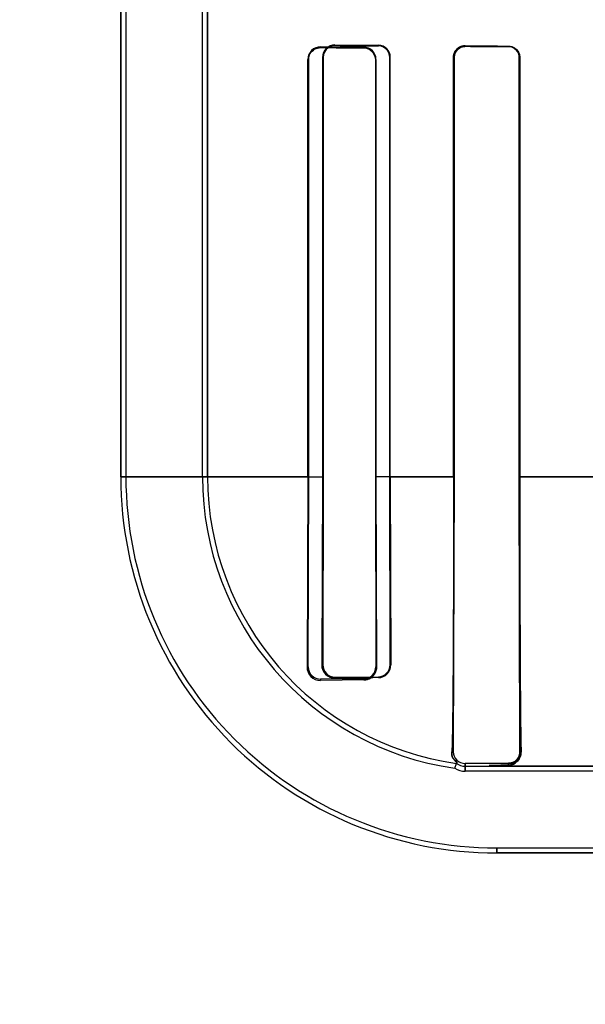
# Model space of a CAD drawing. Header units: millimetres. Extents: x 0 to 297, y 0 to 210.
# Tile 119 of 256: x 55.989 to 56.126, y 157.034 to 157.272. Entities that reach past the tile are written whole.
import ezdxf

# ---------------------------------------------------------------- set-up
doc = ezdxf.new("R2010")
doc.units = ezdxf.units.MM
doc.header["$LTSCALE"] = 16.335
doc.layers.get('0').update_dxf_attribs({"linetype": 'CONTINUOUS'})
for name, color, linetype in [('AXES_REF', 7, 'CONTINUOUS'), ('INTFCLR_1', 7, 'CONTINUOUS'), ('INTFCLR_72935', 7, 'CONTINUOUS')]:
    doc.layers.add(name, color=color, linetype=linetype)

msp = doc.modelspace()

# ---------------------------------------------------------------- linework, layer by layer
at = {"color": 7, "linetype": 'Continuous'}
for radius in [6.787079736, 6.7865, 6.743039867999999]:
    msp.add_circle((57.4637311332, 154.7114782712), radius, dxfattribs=at)
for radius, start, end in [(6.72, 278.2771290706, 261.7228709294), (6.874, 143.2753922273, 36.7246077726)]:
    msp.add_arc((57.4637311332, 154.7114782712), radius, start, end, dxfattribs=at)
at = {"layer": 'AXES_REF', "color": 9, "linetype": 'Continuous'}
for radius in [6.191158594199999, 4.150003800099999]:
    msp.add_circle((57.4637311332, 154.7114782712), radius, dxfattribs=at)
at = {"layer": 'AXES_REF', "color": 7, "linetype": 'Continuous'}
msp.add_arc((57.4637311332, 154.7114782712), 6.874, 143.2753924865, 270, dxfattribs=at)
at = {"layer": 'INTFCLR_1', "color": 6, "linetype": 'Continuous'}
for p, q in [((56.013449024, 159.0304683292), (56.013449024, 157.1614683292)), ((56.0146833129, 159.0304801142), (56.0146833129, 157.1614683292)), ((56.0332147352, 157.1614683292), (56.0332147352, 157.2787818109)), ((56.034449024, 157.2787818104), (56.034449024, 157.1614683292)), ((56.0587425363, 157.1614683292), (56.0587425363, 157.2624804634)), ((56.0589199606, 157.1614683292), (56.0589199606, 157.2624804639)), ((56.0750550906, 157.2624804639), (56.0750550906, 157.1614683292)), ((56.075200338, 157.2624804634), (56.075200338, 157.1614683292)), ((56.0939829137, 157.1614683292), (56.0939829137, 157.2629683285)), ((56.0941098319, 157.1614683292), (56.0941098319, 157.262968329)), ((56.1098943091, 157.262968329), (56.1098943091, 157.1614683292)), ((56.1100090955, 157.2629683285), (56.1100090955, 157.1614683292)), ((56.0587425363, 157.1614683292), (56.0585252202, 157.1154804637)), ((56.058820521, 157.1154804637), (56.0589199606, 157.1614683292)), ((56.0750550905, 157.1614683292), (56.0751384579, 157.1154804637)), ((56.075200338, 157.1614683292), (56.0753451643, 157.1154804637)), ((56.09393098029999, 157.0949683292), (56.0941098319, 157.1614683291)), ((56.1098943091, 157.1614683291), (56.1100549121, 157.0949683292)), ((56.0722854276, 157.1125968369), (56.0617854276, 157.1125230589)), ((56.0722854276, 157.1123614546), (56.0617854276, 157.1122232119)), ((56.0942545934, 157.0909672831), (56.0947115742, 157.0921489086)), ((56.1072854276, 157.0921660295), (56.0967854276, 157.0921087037)), ((56.0967854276, 157.0914683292), (56.104449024, 157.0914683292)), ((56.2718488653, 157.0902340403), (56.0967854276, 157.0902340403)), ((56.104449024, 157.0717026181), (56.69462183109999, 157.0717026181))]:
    msp.add_line(p, q, dxfattribs=at)
at = {"layer": 'INTFCLR_1', "color": 9, "linetype": 'Continuous'}
for p, q in [((56.0617854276, 157.265496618), (56.0617854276, 157.2653275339)), ((56.0722854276, 157.265265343), (56.0722854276, 157.2654154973)), ((56.0967854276, 157.2657561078), (56.0967854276, 157.265631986)), ((56.1072854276, 157.2655876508), (56.1072854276, 157.2657045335)), ((56.0589199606, 157.2624804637), (56.0587425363, 157.2624804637)), ((56.075200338, 157.2624804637), (56.0750550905, 157.2624804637)), ((56.0941098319, 157.2629683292), (56.0939829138, 157.2629683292)), ((56.1100090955, 157.2629683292), (56.1098943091, 157.2629683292)), ((56.05892124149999, 157.1614668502), (56.013449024, 157.1614668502)), ((56.09411027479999, 157.1614668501), (56.075054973, 157.1614668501)), ((56.1292473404, 157.1614668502), (56.1098950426, 157.1614668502)), ((56.0585252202, 157.1154804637), (56.058820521, 157.1154804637)), ((56.0751384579, 157.1154804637), (56.0753451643, 157.1154804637)), ((56.0617854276, 157.1125230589), (56.0617854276, 157.1122232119)), ((56.0722854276, 157.1123614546), (56.0722854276, 157.1125968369)), ((56.09393098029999, 157.0949683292), (56.093574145, 157.0949683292)), ((56.1100549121, 157.0949683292), (56.1103327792, 157.0949683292)), ((56.0967854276, 157.0921087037), (56.0967854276, 157.0902340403)), ((56.104449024, 157.0914683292), (56.2718489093, 157.0914683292)), ((56.1072854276, 157.0917200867), (56.1072854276, 157.0921660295)), ((56.104449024, 157.0704683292), (56.104449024, 157.0717026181)), ((56.1044496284, 157.0704683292), (56.6946212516, 157.0704683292))]:
    msp.add_line(p, q, dxfattribs=at)
at = {"layer": 'INTFCLR_1', "color": 7, "linetype": 'Continuous'}
for p, q in [((56.1072854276, 157.0917200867), (56.1079945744, 157.0918241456)), ((56.1079945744, 157.0918241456), (56.1084629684, 157.091995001)), ((56.1084629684, 157.091995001), (56.1088878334, 157.0922298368))]:
    msp.add_line(p, q, dxfattribs=at)
for points in [[(56.0609288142, 157.2652013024), (56.0610130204, 157.2652258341), (56.0610998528, 157.265248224), (56.0611892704, 157.2652682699), (56.06128088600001, 157.2652857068), (56.0613749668, 157.265300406), (56.06147245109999, 157.2653122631), (56.0615735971, 157.2653209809), (56.0616779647, 157.2653261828), (56.0617854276, 157.2653275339)], [(56.0967854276, 157.2657561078), (56.0966772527, 157.2657545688), (56.096572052, 157.2657490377), (56.0964699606, 157.2657398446), (56.096371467, 157.2657273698), (56.09627627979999, 157.2657119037), (56.09618335, 157.2656935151), (56.0960923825, 157.265672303), (56.0960038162, 157.2656485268), (56.09591770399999, 157.2656223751)], [(56.0959325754, 157.2654957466), (56.096020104, 157.2655232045), (56.0961096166, 157.2655479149), (56.0962010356, 157.2655697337), (56.0962942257, 157.2655885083), (56.0963891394, 157.2656041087), (56.0964858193, 157.265616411), (56.0965842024, 157.2656252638), (56.09668411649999, 157.2656305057), (56.0967854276, 157.265631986)]]:
    msp.add_lwpolyline(points, dxfattribs=at)
at = {"layer": 'INTFCLR_1', "color": 6, "linetype": 'Continuous'}
for centre, radius, start, end in [((56.0617592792, 157.2624799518), 0.0030167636, 89.50337510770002, 179.9902833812), ((56.0722649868, 157.2624801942), 0.0029353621, 0.0052555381, 89.60101121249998), ((56.104449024, 157.1614683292), 0.091, 180.0000000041, 270.0000000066), ((56.104449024, 157.1614683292), 0.08976571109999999, 179.9999997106, 270.0000003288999), ((56.104449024, 157.1614683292), 0.0712342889, 179.9999996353, 261.772076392), ((56.104449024, 157.1614683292), 0.07, 179.9999999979, 262.003857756), ((56.0617285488, 157.1154264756), 0.003203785, 179.0344420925, 271.0172661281), ((56.06176296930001, 157.1154654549), 0.002942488, 179.7077480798, 270.4373088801), ((56.0722665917, 157.1154686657), 0.0028718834, 270.3757877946, 0.2353780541), ((56.0967693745, 157.0949470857), 0.0028384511, 179.571187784, 270.3240456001), ((56.0967854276, 157.0949683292), 0.0047342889, 237.6848765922, 269.9999976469), ((56.0967854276, 157.0949683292), 0.0035, 233.6632837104, 270.0000000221)]:
    msp.add_arc(centre, radius, start, end, dxfattribs=at)
for centre, major_axis, start_param, end_param in [((56.3995354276, 157.2659804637), (0.3650864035, 0), -2.752156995, -2.682292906), ((56.3995354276, 157.2659804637), (0.3860864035, 0), -2.6358278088, -2.5822577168), ((56.3995354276, 157.2664683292), (0.3650864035, 0), -2.5485709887, -2.4989177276), ((56.3995354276, 157.2664683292), (0.3860864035, 0), -2.4721230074, -2.4294368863)]:
    msp.add_ellipse(centre, major_axis=major_axis, ratio=0.0034906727, start_param=start_param, end_param=end_param, dxfattribs=at)
at = {"layer": 'INTFCLR_1', "color": 7, "linetype": 'Continuous'}
for points, knots in [([(56.0589199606, 157.2624804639), (56.0589201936, 157.2629670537), (56.05927378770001, 157.264438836), (56.0608269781, 157.2653212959), (56.0617854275, 157.2653275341)], [0, 0, 0, 0, 0.336726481, 1, 1, 1, 1]), ([(56.09591770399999, 157.2656223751), (56.0953731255, 157.2654473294), (56.09436278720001, 157.2647301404), (56.0939828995, 157.2635477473), (56.0939829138, 157.2629683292)], [0, 0, 0, 0, 0.4967874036, 1, 1, 1, 1]), ([(56.0939829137, 157.2629683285), (56.093982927, 157.2635290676), (56.0944125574, 157.2649908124), (56.0959246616, 157.2657453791), (56.0967854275, 157.2657561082)], [0, 0, 0, 0, 0.3944500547, 1, 1, 1, 1]), ([(56.0941098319, 157.262968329), (56.0941096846, 157.2634315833), (56.0944482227, 157.2648110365), (56.0958974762, 157.2656170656), (56.0967854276, 157.2656319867)], [0, 0, 0, 0, 0.3428133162, 1, 1, 1, 1]), ([(56.0753451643, 157.1154804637), (56.0753495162, 157.1148600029), (56.075009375, 157.1137478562), (56.07379655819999, 157.1126363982), (56.0728039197, 157.1123715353), (56.0722854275, 157.1123614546)], [0, 0, 0, 0, 0.3883330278, 0.6754335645, 1, 1, 1, 1]), ([(56.1103327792, 157.0949683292), (56.1103102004, 157.0945045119), (56.1101649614, 157.0935359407), (56.109133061, 157.0922023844), (56.10796046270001, 157.0917381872), (56.1072854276, 157.0917200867)], [0, 0, 0, 0, 0.285787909, 0.5844097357, 1, 1, 1, 1]), ([(56.1100564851, 157.0949665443), (56.1100654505, 157.0943607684), (56.1095888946, 157.0928974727), (56.1080991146, 157.0921669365), (56.1072858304, 157.0921654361)], [0, 0, 0, 0, 0.4269117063, 1, 1, 1, 1])]:
    msp.add_open_spline(points, degree=3, knots=knots, dxfattribs=at)
at = {"layer": 'INTFCLR_1', "color": 6, "linetype": 'Continuous'}
for points, knots in [([(56.0722854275, 157.2652653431), (56.0728269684, 157.2652623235), (56.074266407, 157.264845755), (56.0750550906, 157.2633487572), (56.0750550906, 157.2624804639)], [0, 0, 0, 0, 0.3841204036, 1, 1, 1, 1]), ([(56.1072854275, 157.2657045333), (56.1077899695, 157.265702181), (56.1091992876, 157.2653214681), (56.1100090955, 157.2638474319), (56.1100090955, 157.2629683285)], [0, 0, 0, 0, 0.3646494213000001, 1, 1, 1, 1]), ([(56.1072854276, 157.2655876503), (56.10774995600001, 157.265585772), (56.10909559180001, 157.2652400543), (56.1098943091, 157.2638270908), (56.1098943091, 157.262968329)], [0, 0, 0, 0, 0.3510422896, 1, 1, 1, 1]), ([(56.0939829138, 157.1614683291), (56.0939829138, 157.1608506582), (56.0939828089, 157.1596149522), (56.0939823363, 157.1577604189), (56.0939815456, 157.1559035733), (56.0939804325, 157.1540432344), (56.09397899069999, 157.1521783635), (56.0939772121, 157.1503079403), (56.093975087, 157.148431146), (56.0939726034, 157.146547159), (56.0939697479, 157.144655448), (56.0939665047, 157.1427554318), (56.0939628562, 157.1408469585), (56.09395878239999, 157.138929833), (56.0939542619, 157.1370044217), (56.09394927, 157.1350709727), (56.09394378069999, 157.1331303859), (56.0939377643, 157.131183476), (56.0939311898, 157.1292318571), (56.09392402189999, 157.127277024), (56.0939162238, 157.1253212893), (56.093907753, 157.1233668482), (56.09389856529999, 157.1214167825), (56.0938886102, 157.1194742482), (56.0938778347, 157.1175433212), (56.0938661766, 157.1156279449), (56.09385356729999, 157.1137327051), (56.0938399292, 157.1118627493), (56.0938251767, 157.1100240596), (56.09380920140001, 157.1082219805), (56.0937918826, 157.1064632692), (56.0937731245, 157.104759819), (56.0937529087, 157.1031299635), (56.0937312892, 157.1015957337), (56.09370215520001, 157.0997868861), (56.093658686, 157.097590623), (56.0936112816, 157.0958690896), (56.093574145, 157.0949683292)], [0, 0, 0, 0, 0.0278636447, 0.055743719, 0.0836595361, 0.1116274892, 0.1396651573, 0.1677854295, 0.1960038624, 0.2243289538, 0.2527737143, 0.2813406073, 0.3100403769, 0.3388666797, 0.3678239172, 0.3968975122, 0.4260864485, 0.4553657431, 0.484724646, 0.5141260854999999, 0.5435504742, 0.5729501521, 0.6022933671, 0.6315205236, 0.6605806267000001, 0.689400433, 0.7179263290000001, 0.7460783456, 0.7737579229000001, 0.8008737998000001, 0.8273748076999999, 0.8530986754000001, 0.8777224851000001, 0.9009045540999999, 0.9223159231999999, 0.9593314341, 1, 1, 1, 1]), ([(56.1100090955, 157.1614683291), (56.1100090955, 157.1608062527), (56.1100092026, 157.1594819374), (56.1100096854, 157.1574949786), (56.1100104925, 157.1555069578), (56.1100116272, 157.1535172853), (56.1100130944, 157.1515256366), (56.1100149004, 157.1495315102), (56.1100170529, 157.1475347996), (56.110019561, 157.1455351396), (56.1100224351, 157.1435327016), (56.1100256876, 157.141527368), (56.11002933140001, 157.1395196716), (56.1100333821, 157.137509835), (56.1100378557, 157.1354987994), (56.1100427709, 157.1334872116), (56.1100481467, 157.1314764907), (56.1100540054, 157.1294677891), (56.1100603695, 157.1274630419), (56.11006726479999, 157.1254640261), (56.1100747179, 157.1234732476), (56.11008275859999, 157.1214932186), (56.1100914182, 157.1195270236), (56.1101007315, 157.1175779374), (56.1101107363, 157.1156496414), (56.1101214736, 157.1137462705), (56.11013298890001, 157.1118722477), (56.11014533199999, 157.1100325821), (56.1101585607, 157.1082323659), (56.1101727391, 157.106477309), (56.1101879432, 157.1047735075), (56.1102042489, 157.1031281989), (56.11022177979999, 157.1015478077), (56.1102406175, 157.1000390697), (56.1102719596, 157.0978536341), (56.1103017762, 157.0961720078), (56.1103327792, 157.0949683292)], [0, 0, 0, 0, 0.0298673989, 0.0597421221, 0.08963510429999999, 0.119550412, 0.1494996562, 0.1794817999, 0.2095088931, 0.2395747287, 0.2696899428, 0.2998423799, 0.3300388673, 0.3602607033, 0.390509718, 0.4207603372, 0.4510071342, 0.4812170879, 0.5113766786, 0.5414451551, 0.571396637, 0.6011847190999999, 0.6307683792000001, 0.6600959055, 0.6891123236, 0.7177582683, 0.7459615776, 0.7736542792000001, 0.8007505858, 0.8271745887, 0.8528304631, 0.8776150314, 0.9014008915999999, 0.9241289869, 0.9456819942, 1, 1, 1, 1]), ([(56.0947115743, 157.0921489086), (56.095197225, 157.0920806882), (56.0933455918, 157.0936177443), (56.0935518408, 157.0944273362), (56.093574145, 157.0949683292)], [0, 0, 0, 0, 0.4752712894, 1, 1, 1, 1]), ([(56.1072854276, 157.0917200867), (56.10681548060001, 157.0917119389), (56.105656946, 157.0916941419), (56.1044459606, 157.0916502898), (56.101631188, 157.0916292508), (56.1038371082, 157.0914682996), (56.104449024, 157.0914683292)], [0, 0, 0, 0, 0.2167826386, 0.5038179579, 0.7177707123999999, 1, 1, 1, 1])]:
    msp.add_open_spline(points, degree=3, knots=knots, dxfattribs=at)
at = {"layer": 'INTFCLR_1', "color": 7, "linetype": 'Continuous'}
for points in [[(56.0743824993, 157.1132121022), (56.0748349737, 157.1136421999), (56.0752913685, 157.1142282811), (56.0752860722, 157.1148525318)], [(56.0722854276, 157.1123614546), (56.07286161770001, 157.1123678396), (56.0735222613, 157.1124654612), (56.0739399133, 157.1128624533)], [(56.1096010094, 157.0934266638), (56.1093199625, 157.092996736), (56.10894751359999, 157.0924233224), (56.1084338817, 157.092420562)], [(56.1100549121, 157.0949683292), (56.1100583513, 157.0944326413), (56.1098941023, 157.093875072), (56.1096010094, 157.0934266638)]]:
    msp.add_open_spline(points, degree=3, dxfattribs=at)
at = {"layer": 'INTFCLR_72935', "color": 6, "linetype": 'Continuous'}
for p, q in [((56.013449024, 157.1614683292), (56.013449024, 159.0304683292)), ((56.014683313, 159.0304918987), (56.014683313, 157.1614683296)), ((56.0332147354, 157.1614683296), (56.0332147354, 157.2820848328)), ((56.034449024, 157.1614683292), (56.034449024, 157.2808316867)), ((56.0622734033, 157.2629683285), (56.0622734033, 157.1614683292)), ((56.0624424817, 157.262968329), (56.0624424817, 157.1614683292)), ((56.07853657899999, 157.1614683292), (56.07853657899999, 157.262968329)), ((56.0786774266, 157.1614683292), (56.0786774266, 157.2629683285)), ((56.0939829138, 157.2629683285), (56.0939829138, 157.1614683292)), ((56.0941098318, 157.262968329), (56.0941098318, 157.1614683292)), ((56.1098943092, 157.1614683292), (56.1098943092, 157.262968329)), ((56.1100090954, 157.1614683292), (56.1100090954, 157.2629683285)), ((56.0622734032, 157.1614683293), (56.0620862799, 157.1159683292)), ((56.0624424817, 157.1614683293), (56.06234939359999, 157.1159683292)), ((56.0786157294, 157.1159683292), (56.07853657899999, 157.1614683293)), ((56.0786774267, 157.1614683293), (56.0788114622, 157.1159683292)), ((56.0941098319, 157.1614683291), (56.09393098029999, 157.0949683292)), ((56.1100549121, 157.0949683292), (56.1098943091, 157.1614683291)), ((56.0652854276, 157.1130393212), (56.0757854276, 157.113109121)), ((56.0942545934, 157.0909672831), (56.0947115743, 157.0921489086)), ((56.0967854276, 157.0921087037), (56.1072854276, 157.0921660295)), ((56.0967854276, 157.0914683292), (56.104449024, 157.0914683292)), ((56.2751519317, 157.0902340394), (56.0967854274, 157.0902340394)), ((56.1044490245, 157.0717026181), (56.6946218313, 157.0717026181))]:
    msp.add_line(p, q, dxfattribs=at)
at = {"layer": 'INTFCLR_72935', "color": 9, "linetype": 'Continuous'}
for p, q in [((56.0652854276, 157.2657938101), (56.0652854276, 157.2659557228)), ((56.0757854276, 157.2658793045), (56.0757854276, 157.2657340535)), ((56.0967854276, 157.265631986), (56.0967854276, 157.2657561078)), ((56.1072854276, 157.2657045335), (56.1072854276, 157.2655876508)), ((56.0622734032, 157.2629683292), (56.0624424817, 157.2629683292)), ((56.07853657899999, 157.2629683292), (56.0786774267, 157.2629683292)), ((56.0939829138, 157.2629683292), (56.0941098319, 157.2629683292)), ((56.1098943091, 157.2629683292), (56.1100090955, 157.2629683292)), ((56.013449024, 157.1614668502), (56.0624438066, 157.1614668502)), ((56.0785364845, 157.1614668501), (56.09411003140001, 157.1614668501)), ((56.10989511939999, 157.1614668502), (56.1292476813, 157.1614668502)), ((56.06234939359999, 157.1159683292), (56.0620862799, 157.1159683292)), ((56.0788114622, 157.1159683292), (56.0786157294, 157.1159683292)), ((56.0652854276, 157.1127718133), (56.0652854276, 157.1130393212)), ((56.0757854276, 157.113109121), (56.0757854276, 157.1128893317)), ((56.093574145, 157.0949683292), (56.09393098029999, 157.0949683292)), ((56.1103327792, 157.0949683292), (56.1100549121, 157.0949683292)), ((56.0967854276, 157.0902340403), (56.0967854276, 157.0921087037)), ((56.2718489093, 157.0914683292), (56.104449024, 157.0914683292)), ((56.1072854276, 157.0921660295), (56.1072854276, 157.0917200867)), ((56.104449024, 157.0717026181), (56.104449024, 157.0704683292)), ((56.6946212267, 157.0704683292), (56.1044496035, 157.0704683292))]:
    msp.add_line(p, q, dxfattribs=at)
at = {"layer": 'INTFCLR_72935', "color": 7, "linetype": 'Continuous'}
for p, q in [((56.1079947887, 157.0918242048), (56.1072854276, 157.0917200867)), ((56.1084630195, 157.0919950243), (56.1079947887, 157.0918242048)), ((56.1088878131, 157.0922298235), (56.1084630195, 157.0919950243))]:
    msp.add_line(p, q, dxfattribs=at)
for points in [[(56.0652854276, 157.2657938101), (56.0651782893, 157.2657924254), (56.06507413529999, 157.2657871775), (56.0649730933, 157.2657783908), (56.06487559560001, 157.265766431), (56.0647813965, 157.2657515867), (56.0646895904, 157.2657339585), (56.0645999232, 157.265713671), (56.06451277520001, 157.2656909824), (56.0644281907, 157.2656660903)], [(56.0959161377, 157.2656218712), (56.0960024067, 157.265648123), (56.0960911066, 157.2656719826), (56.0961821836, 157.2656932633), (56.09627515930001, 157.2657117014), (56.0963703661, 157.2657272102), (56.09646896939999, 157.2657397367), (56.0965713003, 157.2657489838), (56.0966768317, 157.2657545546), (56.0967854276, 157.2657561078)], [(56.0967854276, 157.265631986), (56.0966900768, 157.2656306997), (56.0965938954, 157.2656259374), (56.0964970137, 157.265617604), (56.0963988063, 157.2656055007), (56.0963001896, 157.2655895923), (56.0962035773, 157.2655702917), (56.0961098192, 157.2655479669), (56.09601824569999, 157.2655226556), (56.09592893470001, 157.2654945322)]]:
    msp.add_lwpolyline(points, dxfattribs=at)
at = {"layer": 'INTFCLR_72935', "color": 6, "linetype": 'Continuous'}
for centre, radius, start, end in [((56.06526128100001, 157.2629679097), 0.0029878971, 89.53696266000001, 179.9919699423), ((56.0757661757, 157.2629680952), 0.0029112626, 0.0045916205, 89.62110639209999), ((56.104449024, 157.1614683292), 0.091, 179.9999999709, 269.9999999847), ((56.104449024, 157.1614683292), 0.08976571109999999, 179.9999997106, 270.0000003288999), ((56.104449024, 157.1614683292), 0.0712342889, 179.9999996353, 261.772076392), ((56.104449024, 157.1614683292), 0.07, 180.0000000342, 262.0038577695), ((56.0652422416, 157.1159276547), 0.0031561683, 179.2616040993, 270.7840118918), ((56.06526450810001, 157.1159543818), 0.0029151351, 179.7258690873, 270.4111673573), ((56.07575569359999, 157.1159450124), 0.0030558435, 270.5575107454, 0.4371819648), ((56.07576760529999, 157.115957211), 0.0028481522, 270.3585310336, 0.2236636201), ((56.09789717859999, 154.6650847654), 2.4479042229, 90.5175558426, 90.7633349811), ((56.096769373, 157.0949470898), 0.002838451, 179.5712700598, 270.3240743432), ((56.0967854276, 157.0949683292), 0.0047342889, 237.6848765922, 269.9999976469), ((56.0967854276, 157.0949683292), 0.0035, 233.6632837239, 269.9999999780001)]:
    msp.add_arc(centre, radius, start, end, dxfattribs=at)
for major_axis, ratio, start_param, end_param in [((0.3650864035, 0), 0.0034906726, -2.7276365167, -2.66111961), ((0.3860864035, 0), 0.0034906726, -2.6174210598, -2.5653995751), ((0.3650864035, 0), 0.0034906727, -2.5485709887, -2.4989177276), ((0.3860864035, 0), 0.0034906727, -2.4721230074, -2.4294368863)]:
    msp.add_ellipse((56.3995354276, 157.2664683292), major_axis=major_axis, ratio=ratio, start_param=start_param, end_param=end_param, dxfattribs=at)
at = {"layer": 'INTFCLR_72935', "color": 7, "linetype": 'Continuous'}
for points, knots in [([(56.0652854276, 157.2657938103), (56.0647141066, 157.2657893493), (56.06323487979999, 157.2653731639), (56.0624392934, 157.2638386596), (56.0624424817, 157.262968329)], [0, 0, 0, 0, 0.3963018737, 1, 1, 1, 1]), ([(56.0967854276, 157.2657561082), (56.0963092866, 157.2657507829), (56.0948716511, 157.26542695), (56.0939794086, 157.2639060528), (56.0939829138, 157.2629683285)], [0, 0, 0, 0, 0.3367778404, 1, 1, 1, 1]), ([(56.0939829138, 157.2629683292), (56.093982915, 157.2634198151), (56.0942609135, 157.2645826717), (56.09525302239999, 157.2654082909), (56.0959161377, 157.2656218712)], [0, 0, 0, 0, 0.3932296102, 1, 1, 1, 1]), ([(56.0967854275, 157.2656319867), (56.09628427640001, 157.2656250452), (56.0949008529, 157.2652718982), (56.0941056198, 157.2638219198), (56.0941098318, 157.262968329)], [0, 0, 0, 0, 0.3699431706, 1, 1, 1, 1]), ([(56.10728516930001, 157.0921661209), (56.1077629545, 157.0921666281), (56.1091918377, 157.0925240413), (56.11006896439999, 157.0940359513), (56.1100556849, 157.0949672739)], [0, 0, 0, 0, 0.339046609, 1, 1, 1, 1]), ([(56.1072854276, 157.0917200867), (56.1077572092, 157.0917325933), (56.10878115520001, 157.0920163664), (56.1100411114, 157.0931757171), (56.1103059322, 157.0943659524), (56.1103327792, 157.0949683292)], [0, 0, 0, 0, 0.2901578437, 0.6292852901, 1, 1, 1, 1])]:
    msp.add_open_spline(points, degree=3, knots=knots, dxfattribs=at)
at = {"layer": 'INTFCLR_72935', "color": 6, "linetype": 'Continuous'}
for points, knots in [([(56.07853657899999, 157.262968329), (56.07853657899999, 157.2635176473), (56.0781188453, 157.2649521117), (56.0766372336, 157.2657294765), (56.0757854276, 157.2657340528)], [0, 0, 0, 0, 0.3920519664, 1, 1, 1, 1]), ([(56.1072854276, 157.2657045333), (56.1078006, 157.2657021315), (56.1092122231, 157.2653107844), (56.1100090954, 157.2638376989), (56.1100090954, 157.2629683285)], [0, 0, 0, 0, 0.3720910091, 1, 1, 1, 1]), ([(56.1098943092, 157.262968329), (56.1098943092, 157.2634630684), (56.1095243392, 157.2648170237), (56.1081166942, 157.2655842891), (56.1072854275, 157.2655876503)], [0, 0, 0, 0, 0.373103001, 1, 1, 1, 1]), ([(56.0939829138, 157.1614683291), (56.0939829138, 157.1608506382), (56.0939828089, 157.1596148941), (56.0939823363, 157.1577602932), (56.0939815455, 157.1559033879), (56.09398043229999, 157.1540429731), (56.0939789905, 157.1521780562), (56.0939772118, 157.1503075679), (56.0939750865, 157.1484307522), (56.09397260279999, 157.1465467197), (56.0939697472, 157.1446549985), (56.0939665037, 157.1427549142), (56.093962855, 157.1408463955), (56.0939587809, 157.1389291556), (56.09395426, 157.13700364), (56.0939492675, 157.1350700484), (56.0939437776, 157.1331293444), (56.09393776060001, 157.1311823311), (56.0939311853, 157.1292305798), (56.0939240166, 157.1272756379), (56.0939162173, 157.1253197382), (56.09390774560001, 157.1233652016), (56.0938985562, 157.1214149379), (56.0938885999, 157.1194723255), (56.093877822, 157.1175411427), (56.0938661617, 157.115625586), (56.0938535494, 157.1137301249), (56.0938399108, 157.111860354), (56.0938251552, 157.1100215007), (56.0938091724, 157.1082188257), (56.0937918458, 157.1064597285), (56.093773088, 157.1047567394), (56.0937528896, 157.1031285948), (56.09373129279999, 157.1015960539), (56.0937021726, 157.0997878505), (56.0936587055, 157.0975913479), (56.0936112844, 157.0958691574), (56.093574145, 157.0949683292)], [0, 0, 0, 0, 0.0278645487, 0.05574543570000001, 0.0836625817, 0.1116310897, 0.1396702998, 0.1677905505, 0.1960103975, 0.2243350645, 0.2527808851, 0.2813476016, 0.3100495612, 0.3388758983, 0.3678360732, 0.3969113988, 0.4261021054, 0.4553831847, 0.4847431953, 0.5141477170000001, 0.5435728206, 0.5729761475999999, 0.6023193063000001, 0.6315518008, 0.660610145, 0.6894379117, 0.7179657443, 0.7461178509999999, 0.7737870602, 0.8009205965, 0.8274411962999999, 0.8531452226, 0.8777484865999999, 0.9008937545, 0.9222862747, 0.9593283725, 1, 1, 1, 1]), ([(56.1100090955, 157.1614683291), (56.1100090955, 157.160806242), (56.1100092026, 157.1594819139), (56.1100096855, 157.1574949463), (56.1100104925, 157.155506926), (56.1100116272, 157.1535172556), (56.1100130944, 157.1515255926), (56.1100149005, 157.1495314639), (56.1100170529, 157.1475347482), (56.1100195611, 157.1455350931), (56.1100224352, 157.1435326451), (56.1100256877, 157.1415273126), (56.11002933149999, 157.1395196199), (56.1100333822, 157.1375097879), (56.1100378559, 157.1354987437), (56.1100427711, 157.1334871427), (56.110048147, 157.1314764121), (56.1100540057, 157.1294677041), (56.1100603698, 157.1274629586), (56.1100672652, 157.1254639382), (56.1100747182, 157.1234731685), (56.11008275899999, 157.1214931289), (56.1100914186, 157.1195269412), (56.110100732, 157.1175778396), (56.1101107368, 157.115649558), (56.1101214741, 157.1137461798), (56.11013298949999, 157.1118721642), (56.11014533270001, 157.1100324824), (56.11015856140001, 157.1082322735), (56.11017273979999, 157.1064772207), (56.1101879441, 157.1047734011), (56.1102042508, 157.1031280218), (56.110221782, 157.1015476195), (56.1102406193, 157.1000389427), (56.1102719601, 157.0978536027), (56.11030177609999, 157.0961720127), (56.1103327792, 157.0949683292)], [0, 0, 0, 0, 0.02986788, 0.0597427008, 0.0896355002, 0.1195508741, 0.1495001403, 0.1794828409, 0.2095094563, 0.2395754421, 0.2696907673, 0.2998433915, 0.3300395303, 0.360261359, 0.3905105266, 0.4207613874, 0.4510083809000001, 0.4812183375, 0.5113780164, 0.5414463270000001, 0.5713980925, 0.6011856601, 0.6307700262, 0.6600970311, 0.6891139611, 0.7177592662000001, 0.7459630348, 0.7736555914, 0.8007523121, 0.8271757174, 0.8528315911, 0.8776175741, 0.90140521, 0.9241306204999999, 0.9456817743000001, 1, 1, 1, 1]), ([(56.093574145, 157.0949683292), (56.09355151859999, 157.0944195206), (56.0933440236, 157.0936135), (56.0951893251, 157.0920817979), (56.0947115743, 157.0921489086)], [0, 0, 0, 0, 0.5323894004, 1, 1, 1, 1]), ([(56.1072854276, 157.0917200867), (56.10681600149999, 157.091711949), (56.1056586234, 157.0916941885), (56.10444849, 157.0916502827), (56.1016345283, 157.091629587), (56.1038380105, 157.0914682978), (56.104449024, 157.0914683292)], [0, 0, 0, 0, 0.2167233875, 0.5037270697, 0.7179512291, 1, 1, 1, 1])]:
    msp.add_open_spline(points, degree=3, knots=knots, dxfattribs=at)
at = {"layer": 'INTFCLR_72935', "color": 7, "linetype": 'Continuous'}
for points in [[(56.1096037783, 157.0934309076), (56.10989517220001, 157.0938784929), (56.11005834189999, 157.0944342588), (56.1100549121, 157.0949683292)], [(56.1072854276, 157.0921660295), (56.1077707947, 157.0921686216), (56.1084240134, 157.0921474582), (56.1086888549, 157.09255421)]]:
    msp.add_open_spline(points, degree=3, dxfattribs=at)

doc.saveas('drawing.dxf')
